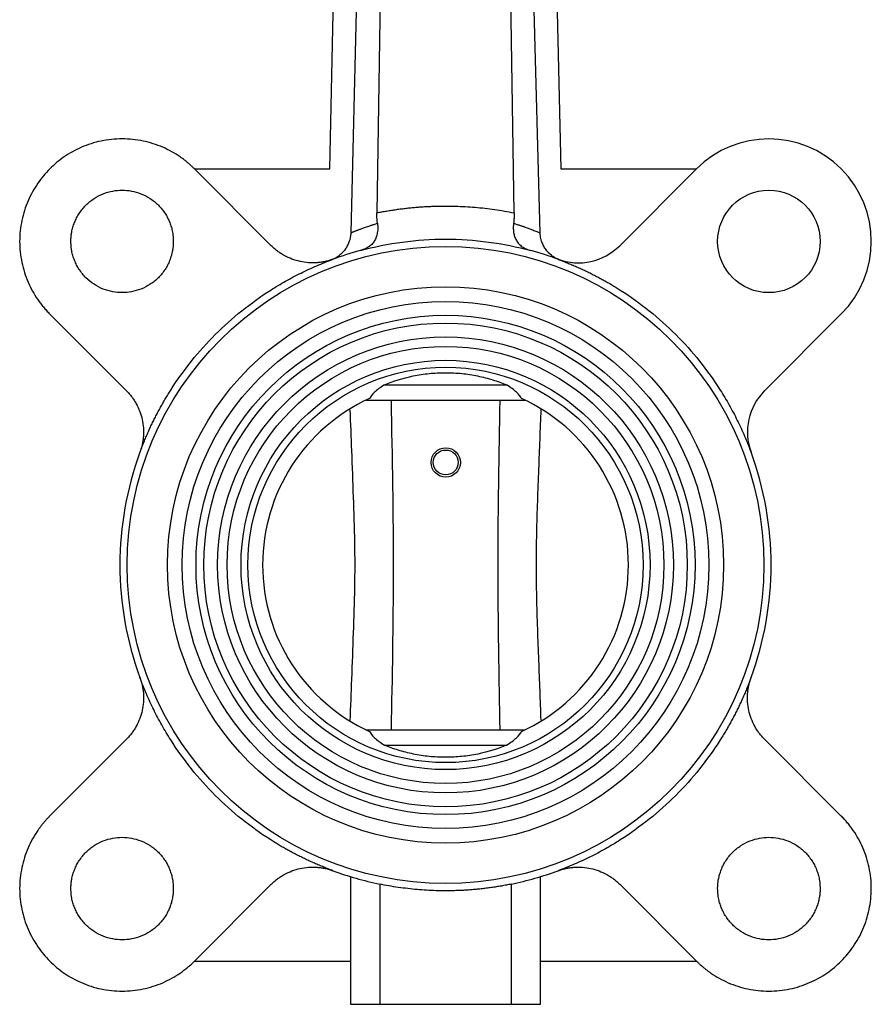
# Model space of a CAD drawing. Header units: millimetres. Extents: x 376 to 1218, y -39 to 832.
# Tile 22 of 25: x 826 to 942, y 249 to 383. Entities that reach past the tile are written whole.
import ezdxf

# ---------------------------------------------------------------- set-up
doc = ezdxf.new("R2010")
doc.units = ezdxf.units.MM

msp = doc.modelspace()

# ---------------------------------------------------------------- linework, layer by layer
at = {"color": 7, "linetype": 'Continuous', "lineweight": 25}
for p, q in [((867.93, 362.88), (869.52, 436.79)), ((872.83, 436.79), (870.8, 354.15)), ((875.57, 436.79), (874.37, 356.89)), ((893.13, 356.89), (891.93, 436.79)), ((896.68, 354.14), (894.41, 436.79)), ((897.89, 429.39), (899.52, 362.88)), ((859.94, 352.39), (849.45, 362.88)), ((849.45, 362.88), (867.93, 362.88)), ((899.52, 362.88), (918.04, 362.88)), ((918.04, 362.88), (907.55, 352.39)), ((829.65, 343.08), (840.14, 332.59)), ((927.35, 332.59), (937.84, 343.08)), ((875.41, 333.4), (892.09, 333.4)), ((872.85, 331.29), (873.19, 331.29)), ((873.19, 331.29), (894.31, 331.29)), ((894.31, 331.29), (894.64, 331.29)), ((872.85, 286.29), (873.19, 286.29)), ((873.19, 286.29), (894.31, 286.29)), ((894.31, 286.29), (894.64, 286.29)), ((840.14, 284.98), (829.65, 274.49)), ((875.41, 284.17), (892.09, 284.17)), ((937.84, 274.49), (927.35, 284.98)), ((849.45, 254.69), (859.94, 265.18)), ((870.75, 266.23), (870.75, 248.79)), ((874.75, 265.2), (874.75, 248.79)), ((892.75, 248.79), (892.75, 265.2)), ((896.75, 248.79), (896.75, 266.23)), ((907.55, 265.18), (918.04, 254.69)), ((849.45, 254.69), (870.75, 254.69)), ((896.75, 254.69), (918.04, 254.69)), ((870.75, 248.79), (874.75, 248.79)), ((874.75, 248.79), (892.75, 248.79)), ((892.75, 248.79), (896.75, 248.79))]:
    msp.add_line(p, q, dxfattribs=at)
for centre, radius in [((927.94, 352.98), 7), ((883.75, 308.79), 43.5), ((883.75, 308.79), 38), ((883.75, 308.79), 36), ((883.75, 308.79), 34.1), ((883.75, 308.79), 33.04), ((883.75, 308.79), 31.14), ((883.75, 308.79), 29.85), ((883.75, 308.79), 27.95), ((883.75, 308.79), 27), ((883.78, 322.79), 2.01), ((883.78, 322.79), 1.7)]:
    msp.add_circle(centre, radius, dxfattribs=at)
for centre, radius, start, end in [((927.94, 352.98), 14, 315, 135), ((901.9, 358.05), 8, 249.7745, 315), ((883.75, 308.79), 44.5, 105.2126, 110.2255), ((883.75, 308.79), 44.5, 69.7745, 74.7864), ((933.01, 326.94), 8, 135, 200.2255), ((883.75, 308.79), 25, 114.5306, 245.4694), ((883.75, 308.79), 25, 294.5306, 65.4694), ((883.75, 308.79), 44.5, 159.7745, 200.2255), ((883.75, 308.79), 44.5, 339.7745, 20.2255), ((883.75, 308.79), 44.5, 249.7745, 258.3316), ((883.75, 308.79), 44.5, 281.6684, 290.2255)]:
    msp.add_arc(centre, radius, start, end, dxfattribs=at)
for points, knots in [([(849.45, 362.88), (849.37, 362.96), (849.19, 363.14), (848.92, 363.38), (848.65, 363.63), (848.37, 363.86), (848.08, 364.09), (847.79, 364.3), (847.22, 364.71), (846.34, 365.25), (845.11, 365.86), (843.8, 366.35), (841.95, 366.83), (839.55, 367.08), (836.68, 366.78), (833.99, 365.93), (831.61, 364.61), (829.6, 362.93), (827.92, 360.92), (826.61, 358.54), (825.75, 355.85), (825.45, 352.98), (825.7, 350.58), (826.19, 348.74), (826.68, 347.43), (827.28, 346.19), (827.87, 345.24), (828.39, 344.52), (828.79, 344.02), (829.21, 343.54), (829.5, 343.23), (829.65, 343.08)], [0, 0, 0, 0, 0.008343, 0.016672, 0.024993, 0.033312, 0.041634, 0.049965, 0.058311, 0.089201, 0.120102, 0.15228, 0.18447, 0.250119, 0.315767, 0.380052, 0.441771, 0.500002, 0.558232, 0.619951, 0.684236, 0.749885, 0.815534, 0.847711, 0.879901, 0.910791, 0.941693, 0.956283, 0.970843, 0.985406, 1, 1, 1, 1]), ([(832.55, 352.98), (832.55, 353.06), (832.56, 353.24), (832.57, 353.49), (832.59, 353.75), (832.63, 354), (832.69, 354.39), (832.81, 354.92), (833.04, 355.57), (833.33, 356.2), (833.81, 357.03), (834.57, 357.96), (835.69, 358.87), (836.94, 359.52), (838.25, 359.9), (839.55, 360.02), (840.86, 359.9), (842.16, 359.52), (843.42, 358.87), (844.54, 357.96), (845.3, 357.03), (845.78, 356.2), (846.07, 355.57), (846.29, 354.92), (846.43, 354.34), (846.5, 353.83), (846.55, 353.41), (846.55, 353.12), (846.55, 352.98)], [0, 0, 0, 0, 0.0116737, 0.0233258, 0.034972, 0.046628, 0.0583094, 0.0891935, 0.1201015, 0.1522733, 0.1844691, 0.2501183, 0.3157676, 0.3800526, 0.4417717, 0.5000028, 0.5582339, 0.6199531, 0.6842381, 0.7498873, 0.8155366, 0.8477084, 0.8799042, 0.9107883, 0.9416963, 0.9611376, 0.980548, 1, 1, 1, 1]), ([(874.37, 356.89), (874.59, 356.93), (875.03, 357.02), (875.7, 357.13), (876.36, 357.24), (877.03, 357.34), (877.7, 357.43), (878.36, 357.51), (879.03, 357.58), (879.7, 357.65), (880.37, 357.7), (881.05, 357.74), (881.72, 357.77), (882.39, 357.8), (883.07, 357.81), (883.97, 357.82), (885.1, 357.8), (886.44, 357.74), (887.79, 357.65), (889.13, 357.52), (890.47, 357.35), (891.8, 357.14), (892.68, 356.97), (893.13, 356.89)], [0, 0, 0, 0, 0.035795, 0.071548, 0.107267, 0.142958, 0.178629, 0.214287, 0.249939, 0.285591, 0.321252, 0.356928, 0.392627, 0.428355, 0.464119, 0.499927, 0.571518, 0.642964, 0.714321, 0.785646, 0.856996, 0.928429, 1, 1, 1, 1]), ([(874.45, 355.46), (874.44, 355.52), (874.42, 355.65), (874.4, 355.85), (874.39, 356.06), (874.38, 356.26), (874.37, 356.47), (874.37, 356.68), (874.37, 356.82), (874.37, 356.89)], [0, 0, 0, 0, 0.142193, 0.284224, 0.426324, 0.568726, 0.711657, 0.855341, 1, 1, 1, 1]), ([(893.13, 356.89), (893.13, 356.8), (893.13, 356.64), (893.12, 356.4), (893.11, 356.16), (893.1, 355.92), (893.08, 355.69), (893.06, 355.53), (893.05, 355.45)], [0, 0, 0, 0, 0.168672, 0.336067, 0.502536, 0.668437, 0.834136, 1, 1, 1, 1]), ([(870.8, 354.15), (870.82, 354.16), (870.87, 354.18), (870.96, 354.21), (871.05, 354.25), (871.16, 354.29), (871.27, 354.34), (871.4, 354.39), (871.54, 354.45), (871.69, 354.5), (871.85, 354.57), (872.03, 354.63), (872.3, 354.73), (872.69, 354.88), (873.16, 355.04), (873.6, 355.19), (873.99, 355.31), (874.29, 355.41), (874.45, 355.46)], [0, 0, 0, 0, 0.0444844, 0.0896676, 0.1355505, 0.1821337, 0.2294176, 0.2774022, 0.3260878, 0.375474, 0.4255604, 0.4763466, 0.5278318, 0.6442247, 0.7711243, 0.8373128, 0.9136114, 1, 1, 1, 1]), ([(874.45, 355.46), (874.45, 355.4), (874.47, 355.3), (874.48, 355.13), (874.49, 354.96), (874.49, 354.75), (874.48, 354.48), (874.42, 354.06), (874.29, 353.55), (874.04, 353.02), (873.68, 352.57), (873.29, 352.26), (872.94, 352.05), (872.66, 351.92), (872.37, 351.81), (872.17, 351.76), (872.07, 351.73)], [0, 0, 0, 0, 0.03059, 0.06288, 0.096899, 0.13267, 0.186656, 0.264192, 0.394083, 0.520923, 0.645017, 0.766889, 0.825611, 0.884114, 0.940279, 1, 1, 1, 1]), ([(893.05, 355.45), (893.04, 355.4), (893.03, 355.3), (893.02, 355.15), (893.01, 354.98), (893.01, 354.79), (893.02, 354.52), (893.06, 354.12), (893.18, 353.63), (893.41, 353.1), (893.75, 352.64), (894.13, 352.31), (894.49, 352.09), (894.78, 351.94), (895.1, 351.82), (895.31, 351.76), (895.42, 351.73)], [0, 0, 0, 0, 0.029365, 0.059964, 0.091813, 0.124921, 0.178463, 0.24968, 0.374579, 0.499084, 0.624246, 0.749453, 0.811707, 0.873884, 0.935203, 1, 1, 1, 1]), ([(893.05, 355.45), (893.13, 355.43), (893.3, 355.38), (893.53, 355.3), (893.75, 355.23), (893.95, 355.17), (894.13, 355.1), (894.3, 355.05), (894.62, 354.94), (895.03, 354.79), (895.48, 354.62), (895.83, 354.48), (896.1, 354.38), (896.34, 354.28), (896.53, 354.2), (896.63, 354.16), (896.68, 354.14)], [0, 0, 0, 0, 0.04589, 0.089779, 0.131666, 0.171547, 0.20942, 0.245284, 0.279136, 0.413525, 0.538222, 0.635412, 0.730186, 0.822541, 0.912477, 1, 1, 1, 1]), ([(870.8, 354.15), (870.8, 354.08), (870.79, 353.95), (870.77, 353.76), (870.74, 353.56), (870.71, 353.37), (870.66, 353.19), (870.56, 352.87), (870.39, 352.45), (870.08, 351.94), (869.71, 351.48), (869.32, 351.12), (868.95, 350.85), (868.61, 350.65), (868.36, 350.55), (868.24, 350.5)], [0, 0, 0, 0, 0.041667, 0.08302, 0.124158, 0.165181, 0.20619, 0.247285, 0.37329, 0.498933, 0.623447, 0.749223, 0.83272, 0.916046, 1, 1, 1, 1]), ([(899.24, 350.5), (899.18, 350.53), (899.05, 350.58), (898.88, 350.66), (898.7, 350.76), (898.54, 350.86), (898.37, 350.97), (898.11, 351.17), (897.77, 351.48), (897.4, 351.94), (897.09, 352.44), (896.89, 352.93), (896.77, 353.37), (896.7, 353.75), (896.69, 354.01), (896.68, 354.14)], [0, 0, 0, 0, 0.042093, 0.083945, 0.125656, 0.167324, 0.209048, 0.250928, 0.376562, 0.501164, 0.626688, 0.752813, 0.834847, 0.916976, 1, 1, 1, 1]), ([(846.55, 352.98), (846.55, 352.89), (846.55, 352.72), (846.54, 352.47), (846.51, 352.21), (846.48, 351.96), (846.41, 351.57), (846.29, 351.04), (846.07, 350.39), (845.78, 349.75), (845.3, 348.93), (844.54, 347.99), (843.42, 347.09), (842.16, 346.44), (840.86, 346.06), (839.55, 345.94), (838.25, 346.06), (836.94, 346.44), (835.69, 347.09), (834.57, 347.99), (833.81, 348.93), (833.33, 349.75), (833.04, 350.39), (832.81, 351.04), (832.68, 351.62), (832.6, 352.13), (832.56, 352.55), (832.56, 352.84), (832.55, 352.98)], [0, 0, 0, 0, 0.011674, 0.023326, 0.034972, 0.046628, 0.058309, 0.089193, 0.120101, 0.152273, 0.184469, 0.250118, 0.315768, 0.380053, 0.441772, 0.500003, 0.558234, 0.619953, 0.684238, 0.749887, 0.815537, 0.847708, 0.879904, 0.910788, 0.941696, 0.961138, 0.980548, 1, 1, 1, 1]), ([(868.36, 350.54), (868.27, 350.51), (868.1, 350.45), (867.83, 350.36), (867.56, 350.29), (867.29, 350.23), (867.02, 350.17), (866.75, 350.13), (866.47, 350.09), (865.9, 350.04), (865.03, 350.04), (863.87, 350.21), (862.76, 350.54), (861.88, 350.94), (861.23, 351.33), (860.78, 351.65), (860.34, 352), (860.07, 352.26), (859.94, 352.39)], [0, 0, 0, 0, 0.030742, 0.061375, 0.091934, 0.122458, 0.152984, 0.183549, 0.21419, 0.244946, 0.372453, 0.500018, 0.627526, 0.755091, 0.816457, 0.877531, 0.938612, 1, 1, 1, 1]), ([(872.07, 351.73), (875.87, 352.76), (879.81, 353.29), (887.68, 353.29), (891.62, 352.76), (895.42, 351.73)], [0, 0, 0, 0, 0.5, 0.5, 1, 1, 1, 1]), ([(841.99, 324.17), (842.07, 324.38), (842.23, 324.81), (842.48, 325.44), (842.74, 326.07), (843.01, 326.69), (843.28, 327.31), (843.57, 327.93), (843.87, 328.53), (844.17, 329.14), (844.49, 329.74), (844.81, 330.34), (845.14, 330.93), (845.49, 331.51), (845.84, 332.1), (846.94, 333.86), (848.96, 336.69), (852.22, 340.31), (855.85, 343.57), (858.81, 345.69), (860.87, 346.96), (861.9, 347.56), (862.94, 348.13), (864, 348.67), (865.07, 349.18), (866.15, 349.66), (867.25, 350.12), (867.99, 350.4), (868.36, 350.54)], [0, 0, 0, 0, 0.017703, 0.035382, 0.05304, 0.070682, 0.088311, 0.105932, 0.12355, 0.141167, 0.158789, 0.176419, 0.194062, 0.211721, 0.229402, 0.247106, 0.373548, 0.500002, 0.626444, 0.752898, 0.783862, 0.81476, 0.845614, 0.876446, 0.907278, 0.938134, 0.969033, 1, 1, 1, 1]), ([(899.13, 350.54), (899.34, 350.46), (899.77, 350.3), (900.4, 350.05), (901.03, 349.79), (901.65, 349.53), (902.27, 349.25), (902.89, 348.96), (903.5, 348.67), (904.1, 348.36), (904.7, 348.04), (905.3, 347.72), (905.89, 347.39), (906.48, 347.04), (907.06, 346.69), (908.82, 345.59), (911.65, 343.57), (915.28, 340.31), (918.53, 336.69), (920.65, 333.72), (921.92, 331.66), (922.52, 330.63), (923.09, 329.59), (923.63, 328.54), (924.14, 327.47), (924.63, 326.38), (925.08, 325.28), (925.36, 324.54), (925.5, 324.17)], [0, 0, 0, 0, 0.017703, 0.035382, 0.05304, 0.070682, 0.088311, 0.105932, 0.12355, 0.141167, 0.158789, 0.176419, 0.194062, 0.211721, 0.229402, 0.247106, 0.373548, 0.500002, 0.626444, 0.752898, 0.783862, 0.81476, 0.845614, 0.876446, 0.907278, 0.938134, 0.969033, 1, 1, 1, 1]), ([(899.24, 350.5), (899.22, 350.51), (899.19, 350.52), (899.15, 350.53), (899.13, 350.54)], [0, 0, 0, 0, 0.4924106, 1, 1, 1, 1]), ([(875.41, 333.4), (876.62, 333.9), (877.92, 334.31), (879.69, 334.68), (880.06, 334.74), (880.78, 334.85), (881.14, 334.9), (882.24, 335.01), (882.98, 335.05), (884.11, 335.05), (884.49, 335.04), (885.24, 335), (885.61, 334.98), (886.71, 334.86), (887.43, 334.75), (888.49, 334.53), (888.84, 334.45), (889.53, 334.28), (889.86, 334.18), (890.85, 333.88), (891.48, 333.65), (892.09, 333.4)], [0, 0, 0, 0, 0.25, 0.25, 0.3125, 0.3125, 0.375, 0.375, 0.5, 0.5, 0.5625, 0.5625, 0.625, 0.625, 0.75, 0.75, 0.8125, 0.8125, 0.875, 0.875, 1, 1, 1, 1]), ([(840.14, 332.59), (840.21, 332.53), (840.34, 332.39), (840.52, 332.18), (840.7, 331.97), (840.87, 331.75), (841.04, 331.53), (841.19, 331.3), (841.34, 331.06), (841.63, 330.56), (841.99, 329.77), (842.32, 328.66), (842.49, 327.5), (842.49, 326.54), (842.41, 325.79), (842.31, 325.24), (842.17, 324.7), (842.05, 324.35), (841.99, 324.17)], [0, 0, 0, 0, 0.030742, 0.061375, 0.091934, 0.122458, 0.152984, 0.183549, 0.21419, 0.244946, 0.372453, 0.500018, 0.627526, 0.755091, 0.816457, 0.877531, 0.938612, 1, 1, 1, 1]), ([(875.41, 333.4), (874.83, 333.04), (874.39, 332.69), (873.71, 332.06), (873.48, 331.77), (873.37, 331.53)], [0, 0, 0, 0, 0.5, 0.5, 1, 1, 1, 1]), ([(894.13, 331.53), (894.02, 331.77), (893.79, 332.06), (893.11, 332.69), (892.66, 333.04), (892.09, 333.4)], [0, 0, 0, 0, 0.5, 0.5, 1, 1, 1, 1]), ([(841.99, 293.4), (842.02, 293.31), (842.08, 293.14), (842.17, 292.87), (842.24, 292.6), (842.3, 292.33), (842.36, 292.06), (842.4, 291.78), (842.44, 291.51), (842.49, 290.94), (842.49, 290.07), (842.32, 288.91), (841.99, 287.8), (841.59, 286.92), (841.2, 286.27), (840.88, 285.82), (840.53, 285.38), (840.27, 285.11), (840.14, 284.98)], [0, 0, 0, 0, 0.030742, 0.061375, 0.091934, 0.122458, 0.152984, 0.183549, 0.21419, 0.244946, 0.372453, 0.500018, 0.627526, 0.755091, 0.816457, 0.877531, 0.938612, 1, 1, 1, 1]), ([(868.36, 267.03), (868.15, 267.11), (867.72, 267.27), (867.09, 267.52), (866.46, 267.78), (865.84, 268.04), (865.22, 268.32), (864.61, 268.61), (864, 268.91), (863.39, 269.21), (862.79, 269.53), (862.2, 269.85), (861.6, 270.18), (861.02, 270.53), (860.44, 270.88), (858.68, 271.98), (855.85, 274), (852.22, 277.26), (848.96, 280.88), (846.84, 283.85), (845.57, 285.91), (844.97, 286.94), (844.4, 287.98), (843.86, 289.03), (843.35, 290.1), (842.87, 291.19), (842.41, 292.29), (842.13, 293.03), (841.99, 293.4)], [0, 0, 0, 0, 0.017703, 0.035382, 0.05304, 0.070682, 0.088311, 0.105932, 0.12355, 0.141167, 0.158789, 0.176419, 0.194062, 0.211721, 0.229402, 0.247106, 0.373548, 0.500002, 0.626444, 0.752898, 0.783862, 0.81476, 0.845614, 0.876446, 0.907278, 0.938134, 0.969033, 1, 1, 1, 1]), ([(925.5, 293.4), (925.42, 293.19), (925.26, 292.76), (925.01, 292.13), (924.76, 291.5), (924.49, 290.88), (924.21, 290.26), (923.92, 289.65), (923.63, 289.04), (923.32, 288.43), (923.01, 287.83), (922.68, 287.23), (922.35, 286.64), (922.01, 286.06), (921.65, 285.47), (920.55, 283.71), (918.53, 280.88), (915.28, 277.26), (911.65, 274), (908.68, 271.88), (906.62, 270.61), (905.6, 270.01), (904.55, 269.44), (903.5, 268.9), (902.43, 268.39), (901.34, 267.91), (900.25, 267.45), (899.5, 267.17), (899.13, 267.03)], [0, 0, 0, 0, 0.017703, 0.035382, 0.05304, 0.070682, 0.088311, 0.105932, 0.12355, 0.141167, 0.158789, 0.176419, 0.194062, 0.211721, 0.229402, 0.247106, 0.373548, 0.500002, 0.626444, 0.752898, 0.783862, 0.81476, 0.845614, 0.876446, 0.907278, 0.938134, 0.969033, 1, 1, 1, 1]), ([(927.35, 284.98), (927.29, 285.04), (927.16, 285.18), (926.97, 285.39), (926.79, 285.6), (926.62, 285.82), (926.46, 286.04), (926.3, 286.27), (926.15, 286.51), (925.87, 287.01), (925.5, 287.8), (925.17, 288.91), (925, 290.07), (925, 291.03), (925.09, 291.78), (925.19, 292.33), (925.32, 292.87), (925.44, 293.22), (925.5, 293.4)], [0, 0, 0, 0, 0.030742, 0.061375, 0.091934, 0.122458, 0.152984, 0.183549, 0.21419, 0.244946, 0.372453, 0.500018, 0.627526, 0.755091, 0.816457, 0.877531, 0.938612, 1, 1, 1, 1]), ([(873.37, 286.04), (873.48, 285.8), (873.71, 285.51), (874.39, 284.88), (874.83, 284.53), (875.41, 284.17)], [0, 0, 0, 0, 0.5, 0.5, 1, 1, 1, 1]), ([(892.09, 284.17), (892.66, 284.53), (893.11, 284.88), (893.79, 285.51), (894.02, 285.8), (894.13, 286.04)], [0, 0, 0, 0, 0.5, 0.5, 1, 1, 1, 1]), ([(892.09, 284.17), (890.88, 283.67), (889.57, 283.26), (887.8, 282.89), (887.44, 282.83), (886.71, 282.72), (886.35, 282.67), (885.25, 282.56), (884.51, 282.52), (883.39, 282.52), (883.01, 282.53), (882.26, 282.57), (881.89, 282.59), (880.79, 282.71), (880.06, 282.82), (879, 283.04), (878.65, 283.12), (877.96, 283.29), (877.63, 283.39), (876.64, 283.69), (876.01, 283.92), (875.41, 284.17)], [0, 0, 0, 0, 0.25, 0.25, 0.3125, 0.3125, 0.375, 0.375, 0.5, 0.5, 0.5625, 0.5625, 0.625, 0.625, 0.75, 0.75, 0.8125, 0.8125, 0.875, 0.875, 1, 1, 1, 1]), ([(829.65, 274.49), (829.57, 274.4), (829.4, 274.23), (829.15, 273.96), (828.91, 273.69), (828.67, 273.4), (828.45, 273.12), (828.23, 272.82), (827.83, 272.26), (827.28, 271.38), (826.68, 270.14), (826.19, 268.83), (825.7, 266.99), (825.45, 264.59), (825.75, 261.72), (826.61, 259.03), (827.92, 256.65), (829.6, 254.64), (831.61, 252.96), (833.99, 251.64), (836.68, 250.79), (839.55, 250.49), (841.95, 250.74), (843.8, 251.22), (845.1, 251.71), (846.34, 252.32), (847.29, 252.91), (848.01, 253.43), (848.51, 253.82), (848.99, 254.24), (849.3, 254.54), (849.45, 254.69)], [0, 0, 0, 0, 0.008343, 0.016672, 0.024993, 0.033312, 0.041634, 0.049965, 0.058311, 0.089201, 0.120102, 0.15228, 0.18447, 0.250119, 0.315767, 0.380052, 0.441771, 0.500002, 0.558232, 0.619951, 0.684236, 0.749885, 0.815534, 0.847711, 0.879901, 0.910791, 0.941693, 0.956283, 0.970843, 0.985406, 1, 1, 1, 1]), ([(918.04, 254.69), (918.13, 254.61), (918.3, 254.43), (918.57, 254.19), (918.85, 253.95), (919.13, 253.71), (919.41, 253.48), (919.71, 253.27), (920.28, 252.86), (921.15, 252.32), (922.39, 251.71), (923.7, 251.22), (925.54, 250.74), (927.94, 250.49), (930.81, 250.79), (933.5, 251.64), (935.88, 252.96), (937.9, 254.64), (939.57, 256.65), (940.89, 259.03), (941.74, 261.72), (942.04, 264.59), (941.79, 266.99), (941.31, 268.83), (940.82, 270.14), (940.21, 271.38), (939.62, 272.33), (939.11, 273.05), (938.71, 273.55), (938.29, 274.03), (937.99, 274.34), (937.84, 274.49)], [0, 0, 0, 0, 0.008343, 0.016672, 0.024993, 0.033312, 0.041634, 0.049965, 0.058311, 0.089201, 0.120102, 0.15228, 0.18447, 0.250119, 0.315767, 0.380052, 0.441771, 0.500002, 0.558232, 0.619951, 0.684236, 0.749885, 0.815534, 0.847711, 0.879901, 0.910791, 0.941693, 0.956283, 0.970843, 0.985406, 1, 1, 1, 1]), ([(832.55, 264.59), (832.55, 264.68), (832.56, 264.85), (832.57, 265.1), (832.59, 265.36), (832.63, 265.61), (832.69, 266), (832.81, 266.53), (833.04, 267.18), (833.33, 267.82), (833.81, 268.64), (834.57, 269.58), (835.69, 270.49), (836.94, 271.14), (838.25, 271.51), (839.55, 271.63), (840.86, 271.51), (842.16, 271.14), (843.42, 270.49), (844.54, 269.58), (845.3, 268.64), (845.78, 267.82), (846.07, 267.18), (846.29, 266.53), (846.43, 265.95), (846.5, 265.44), (846.55, 265.02), (846.55, 264.73), (846.55, 264.59)], [0, 0, 0, 0, 0.011674, 0.023326, 0.034972, 0.046628, 0.058309, 0.089193, 0.120101, 0.152273, 0.184469, 0.250118, 0.315768, 0.380053, 0.441772, 0.500003, 0.558234, 0.619953, 0.684238, 0.749887, 0.815537, 0.847708, 0.879904, 0.910788, 0.941696, 0.961138, 0.980548, 1, 1, 1, 1]), ([(920.94, 264.59), (920.94, 264.68), (920.94, 264.85), (920.96, 265.1), (920.98, 265.36), (921.01, 265.61), (921.08, 266), (921.2, 266.53), (921.43, 267.18), (921.71, 267.82), (922.2, 268.64), (922.96, 269.58), (924.08, 270.49), (925.33, 271.14), (926.63, 271.51), (927.94, 271.63), (929.25, 271.51), (930.55, 271.14), (931.81, 270.49), (932.93, 269.58), (933.69, 268.64), (934.17, 267.82), (934.46, 267.18), (934.68, 266.53), (934.82, 265.95), (934.89, 265.44), (934.93, 265.02), (934.94, 264.73), (934.94, 264.59)], [0, 0, 0, 0, 0.011674, 0.023326, 0.034972, 0.046628, 0.058309, 0.089193, 0.120101, 0.152273, 0.184469, 0.250118, 0.315768, 0.380053, 0.441772, 0.500003, 0.558234, 0.619953, 0.684238, 0.749887, 0.815537, 0.847708, 0.879904, 0.910788, 0.941696, 0.961138, 0.980548, 1, 1, 1, 1]), ([(859.94, 265.18), (860.01, 265.24), (860.14, 265.37), (860.35, 265.56), (860.56, 265.74), (860.78, 265.91), (861, 266.08), (861.23, 266.23), (861.47, 266.38), (861.97, 266.67), (862.76, 267.03), (863.87, 267.36), (865.03, 267.53), (865.99, 267.53), (866.75, 267.45), (867.29, 267.35), (867.84, 267.21), (868.19, 267.09), (868.36, 267.03)], [0, 0, 0, 0, 0.030742, 0.061375, 0.091934, 0.122458, 0.152984, 0.183549, 0.21419, 0.244946, 0.372453, 0.500018, 0.627526, 0.755091, 0.816457, 0.877531, 0.938612, 1, 1, 1, 1]), ([(899.13, 267.03), (899.22, 267.06), (899.39, 267.12), (899.66, 267.21), (899.93, 267.28), (900.2, 267.34), (900.47, 267.4), (900.75, 267.44), (901.02, 267.48), (901.6, 267.53), (902.47, 267.53), (903.62, 267.36), (904.74, 267.03), (905.61, 266.63), (906.26, 266.24), (906.72, 265.92), (907.15, 265.57), (907.42, 265.31), (907.55, 265.18)], [0, 0, 0, 0, 0.030742, 0.061375, 0.091934, 0.122458, 0.152984, 0.183549, 0.21419, 0.244946, 0.372453, 0.500018, 0.627526, 0.755091, 0.816457, 0.877531, 0.938612, 1, 1, 1, 1]), ([(892.75, 265.2), (892.52, 265.16), (892.06, 265.07), (891.38, 264.94), (890.69, 264.83), (890, 264.72), (889.31, 264.63), (888.62, 264.55), (887.92, 264.48), (887.23, 264.42), (886.54, 264.37), (885.84, 264.33), (885.14, 264.31), (884.45, 264.29), (883.55, 264.28), (882.45, 264.3), (881.16, 264.35), (879.87, 264.45), (878.58, 264.58), (877.3, 264.75), (876.02, 264.95), (875.17, 265.12), (874.75, 265.2)], [0, 0, 0, 0, 0.038564, 0.077076, 0.115546, 0.153984, 0.192398, 0.230798, 0.269193, 0.307594, 0.34601, 0.384449, 0.422922, 0.461438, 0.500006, 0.571582, 0.643007, 0.714343, 0.785649, 0.856987, 0.928417, 1, 1, 1, 1]), ([(846.55, 264.59), (846.55, 264.51), (846.55, 264.33), (846.54, 264.08), (846.51, 263.82), (846.48, 263.57), (846.41, 263.18), (846.29, 262.65), (846.07, 262), (845.78, 261.37), (845.3, 260.54), (844.54, 259.61), (843.42, 258.7), (842.16, 258.05), (840.86, 257.67), (839.55, 257.55), (838.25, 257.67), (836.94, 258.05), (835.69, 258.7), (834.57, 259.61), (833.81, 260.54), (833.33, 261.37), (833.04, 262), (832.81, 262.65), (832.68, 263.23), (832.6, 263.74), (832.56, 264.16), (832.56, 264.45), (832.55, 264.59)], [0, 0, 0, 0, 0.011674, 0.023326, 0.034972, 0.046628, 0.058309, 0.089193, 0.120101, 0.152273, 0.184469, 0.250118, 0.315768, 0.380053, 0.441772, 0.500003, 0.558234, 0.619953, 0.684238, 0.749887, 0.815537, 0.847708, 0.879904, 0.910788, 0.941696, 0.961138, 0.980548, 1, 1, 1, 1]), ([(934.94, 264.59), (934.94, 264.51), (934.94, 264.33), (934.92, 264.08), (934.9, 263.82), (934.87, 263.57), (934.8, 263.18), (934.68, 262.65), (934.46, 262), (934.17, 261.37), (933.69, 260.54), (932.93, 259.61), (931.81, 258.7), (930.55, 258.05), (929.25, 257.67), (927.94, 257.55), (926.63, 257.67), (925.33, 258.05), (924.08, 258.7), (922.96, 259.61), (922.2, 260.54), (921.71, 261.37), (921.43, 262), (921.2, 262.65), (921.07, 263.23), (920.99, 263.74), (920.95, 264.16), (920.94, 264.45), (920.94, 264.59)], [0, 0, 0, 0, 0.0116737, 0.0233258, 0.034972, 0.046628, 0.0583094, 0.0891935, 0.1201015, 0.1522733, 0.1844691, 0.2501183, 0.3157676, 0.3800526, 0.4417717, 0.5000028, 0.5582339, 0.6199531, 0.6842381, 0.7498873, 0.8155366, 0.8477084, 0.8799042, 0.9107883, 0.9416963, 0.9611376, 0.980548, 1, 1, 1, 1])]:
    msp.add_open_spline(points, degree=3, knots=knots, dxfattribs=at)
at = {"color": 8, "linetype": 'Continuous', "lineweight": 25}
for points, knots in [([(876.31, 331.29), (876.45, 323.47), (876.74, 308.47), (876.45, 293.47), (876.31, 286.29)], [0, 0, 0, 0, 0.521163, 1, 1, 1, 1]), ([(891.21, 286.29), (891.19, 287.45), (891.15, 289.76), (891.09, 293.06), (891.04, 296.35), (890.99, 299.6), (890.96, 302.95), (890.93, 306.18), (890.93, 309.04), (890.93, 311.52), (890.95, 313.7), (890.97, 315.95), (891, 318.38), (891.04, 321.06), (891.09, 324.14), (891.15, 327.59), (891.19, 330.03), (891.21, 331.29)], [0, 0, 0, 0, 0.077443, 0.154407, 0.21978, 0.297209, 0.370447, 0.443454, 0.512777, 0.561008, 0.608164, 0.658216, 0.711343, 0.770289, 0.836769, 0.916611, 1, 1, 1, 1]), ([(870.73, 287.52), (870.8, 289.41), (870.95, 293.41), (871.18, 299.47), (871.39, 305.7), (871.39, 311.87), (871.18, 318.1), (870.95, 324.14), (870.8, 328.12), (870.73, 329.99)], [0, 0, 0, 0, 0.13384, 0.282957, 0.427865, 0.573594, 0.718502, 0.86762, 1, 1, 1, 1]), ([(896.78, 330.05), (896.67, 327.32), (896.46, 321.68), (896.12, 313.15), (896.12, 304.42), (896.46, 295.91), (896.67, 290.29), (896.77, 287.58)], [0, 0, 0, 0, 0.192789, 0.398756, 0.602672, 0.808639, 1, 1, 1, 1])]:
    msp.add_open_spline(points, degree=3, knots=knots, dxfattribs=at)
at = {"color": 7, "linetype": 'Continuous', "lineweight": 25}
for points in [[(894.31, 331.29), (894.37, 331.31), (894.43, 331.34), (894.49, 331.36)], [(873.19, 286.29), (873.13, 286.26), (873.07, 286.23), (873.01, 286.21)]]:
    msp.add_open_spline(points, degree=3, dxfattribs=at)

doc.saveas('drawing.dxf')
